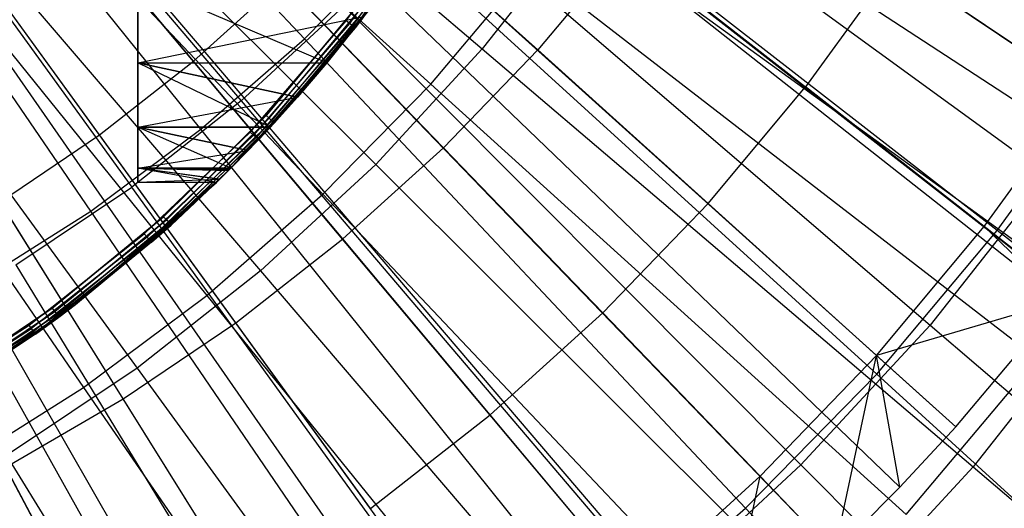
# Model space of a CAD drawing. Extents: x 0.05 to 6.09, y -3 to 3.03.
# Tile 58 of 124: x 3.42 to 3.77, y -0.61 to -0.44. Entities that reach past the tile are written whole.
import ezdxf

# ---------------------------------------------------------------- set-up
doc = ezdxf.new("R2010")
doc.units = 0
doc.header["$MEASUREMENT"] = 0
doc.layers.get('0').update_dxf_attribs({"color": 13, "linetype": 'CONTINUOUS'})

# ---------------------------------------------------------------- blocks, each defined once
blk = doc.blocks.new('PROFILE_SNOW_BALL_PLAFON_P')
at = {"color": 0}
for p, q in [((3.24503, -0.0876, 6.41733), (3.82996, -0.48179, 6.19645)), ((3.24503, -0.0876, 6.41733), (3.82996, -0.48179, 6.19645)), ((3.23722, -0.09834, 6.41739), (3.79132, -0.53491, 6.19673)), ((3.23722, -0.09834, 6.41739), (3.79132, -0.53491, 6.19673)), ((3.23722, -0.09834, 6.41739), (3.7937, -0.53187, 6.19672)), ((3.23722, -0.09834, 6.41739), (3.7937, -0.53187, 6.19672)), ((3.22968, -0.10732, 6.41744), (3.75404, -0.5793, 6.19701)), ((3.22968, -0.10732, 6.41744), (3.75404, -0.5793, 6.19701)), ((3.2257, -0.11162, 6.41747), (3.73433, -0.60056, 6.19716)), ((3.2257, -0.11162, 6.41747), (3.73433, -0.60056, 6.19716)), ((3.22101, -0.11633, 6.41751), (3.71116, -0.62385, 6.19733)), ((3.22101, -0.11633, 6.41751), (3.71116, -0.62385, 6.19733)), ((3.21173, -0.12471, 6.41757), (3.66529, -0.6653, 6.19767)), ((3.21173, -0.12471, 6.41757), (3.66529, -0.6653, 6.19767)), ((3.21293, -0.1237, 6.41756), (3.67118, -0.66029, 6.19763)), ((3.21293, -0.1237, 6.41756), (3.67118, -0.66029, 6.19763)), ((3.19903, -0.13447, 6.41767), (3.60248, -0.71356, 6.19813)), ((3.19903, -0.13447, 6.41767), (3.60248, -0.71356, 6.19813)), ((3.2019, -0.13243, 6.41765), (3.61663, -0.70345, 6.19803)), ((3.2019, -0.13243, 6.41765), (3.61663, -0.70345, 6.19803)), ((3.19154, -0.13944, 6.41772), (3.56543, -0.73811, 6.19841)), ((3.19154, -0.13944, 6.41772), (3.56543, -0.73811, 6.19841)), ((3.18072, -0.14571, 6.4178), (3.51194, -0.76912, 6.19881)), ((3.18072, -0.14571, 6.4178), (3.51194, -0.76912, 6.19881)), ((3.18415, -0.14383, 6.41778), (3.52888, -0.75983, 6.19868)), ((3.18415, -0.14383, 6.41778), (3.52888, -0.75983, 6.19868)), ((3.48509, -0.45029, 6.31212), (3.43183, -0.38679, 6.33879)), ((3.48509, -0.45029, 6.31212), (3.43183, -0.38679, 6.33879)), ((3.54568, -0.39158, 6.31168), (3.60651, -0.44636, 6.28216)), ((3.54568, -0.39158, 6.31168), (3.60651, -0.44636, 6.28216)), ((3.53895, -0.43612, 7.55126), (3.56894, -0.39384, 7.55126)), ((3.53895, -0.43612, 7.55126), (3.56894, -0.39384, 7.55126)), ((3.57021, -0.39465, 7.55096), (3.54014, -0.43705, 7.55096)), ((3.57021, -0.39465, 7.55096), (3.54014, -0.43705, 7.55096)), ((3.57128, -0.39534, 7.5501), (3.54114, -0.43784, 7.5501)), ((3.57128, -0.39534, 7.5501), (3.54114, -0.43784, 7.5501)), ((3.572, -0.3958, 7.54882), (3.54182, -0.43836, 7.54882)), ((3.572, -0.3958, 7.54882), (3.54182, -0.43836, 7.54882)), ((3.45187, -0.47633, 6.31237), (3.40317, -0.40926, 6.339)), ((3.45187, -0.47633, 6.31237), (3.40317, -0.40926, 6.339)), ((3.63726, -0.40958, 6.28193), (3.60651, -0.44636, 6.28216)), ((3.63726, -0.40958, 6.28193), (3.60651, -0.44636, 6.28216)), ((3.63726, -0.40958, 6.28193), (3.70101, -0.4594, 6.24958)), ((3.63726, -0.40958, 6.28193), (3.70101, -0.4594, 6.24958)), ((3.73244, -0.41599, 6.24934), (3.70101, -0.4594, 6.24958)), ((3.73244, -0.41599, 6.24934), (3.70101, -0.4594, 6.24958)), ((3.73244, -0.41599, 6.24934), (3.79876, -0.46073, 6.21414)), ((3.73244, -0.41599, 6.24934), (3.79876, -0.46073, 6.21414)), ((3.46539, -0.42239, 6.7354), (3.46539, -0.45092, 6.74994)), ((3.53207, -0.45092, 6.74994), (3.46539, -0.42239, 6.7354)), ((3.53207, -0.45092, 6.74994), (3.46539, -0.42239, 6.7354)), ((3.46539, -0.45092, 6.91556), (3.46539, -0.42239, 6.9301)), ((3.46539, -0.42239, 6.7354), (3.46539, -0.45092, 6.74994)), ((3.46539, -0.45092, 6.91556), (3.46539, -0.42239, 6.9301)), ((3.48509, -0.45029, 6.31212), (3.51641, -0.42199, 6.31189)), ((3.48509, -0.45029, 6.31212), (3.51641, -0.42199, 6.31189)), ((3.57327, -0.4809, 6.2824), (3.51641, -0.42199, 6.31189)), ((3.57327, -0.4809, 6.2824), (3.51641, -0.42199, 6.31189)), ((3.5433, -0.4305, 6.43905), (3.51064, -0.46944, 6.43905)), ((3.5433, -0.4305, 7.47534), (3.51064, -0.46944, 7.47534)), ((3.51064, -0.46944, 7.29535), (3.5433, -0.4305, 7.29535)), ((3.5433, -0.4305, 6.43905), (3.51064, -0.46944, 6.43905)), ((3.5433, -0.4305, 7.47534), (3.51064, -0.46944, 7.47534)), ((3.51064, -0.46944, 7.29535), (3.5433, -0.4305, 7.29535)), ((3.51175, -0.47046, 6.43935), (3.54449, -0.43141, 6.43935)), ((3.51175, -0.47046, 6.43935), (3.54449, -0.43141, 6.43935)), ((3.51175, -0.47046, 7.47564), (3.54449, -0.43141, 7.47564)), ((3.51175, -0.47046, 7.47564), (3.54449, -0.43141, 7.47564)), ((3.51175, -0.47046, 7.29505), (3.54449, -0.43141, 7.29505)), ((3.51175, -0.47046, 7.29505), (3.54449, -0.43141, 7.29505)), ((3.51269, -0.47132, 6.4402), (3.54551, -0.43218, 6.4402)), ((3.51269, -0.47132, 6.4402), (3.54551, -0.43218, 6.4402)), ((3.51269, -0.47133, 7.47649), (3.54551, -0.43219, 7.47649)), ((3.51269, -0.47133, 7.47649), (3.54551, -0.43219, 7.47649)), ((3.51269, -0.47133, 7.2942), (3.54551, -0.43219, 7.2942)), ((3.51269, -0.47133, 7.2942), (3.54551, -0.43219, 7.2942)), ((3.51331, -0.47191, 7.47777), (3.54619, -0.4327, 7.47777)), ((3.51331, -0.47191, 7.47777), (3.54619, -0.4327, 7.47777)), ((3.51331, -0.47191, 7.29292), (3.54619, -0.4327, 7.29292)), ((3.51331, -0.47191, 7.29292), (3.54619, -0.4327, 7.29292)), ((3.51332, -0.4719, 6.44148), (3.54619, -0.4327, 6.44148)), ((3.51332, -0.4719, 6.44148), (3.54619, -0.4327, 6.44148)), ((3.54643, -0.43289, 7.29141), (3.51353, -0.47211, 7.29141)), ((3.54643, -0.43289, 7.29141), (3.51353, -0.47211, 7.29141)), ((3.51354, -0.47211, 6.44299), (3.54643, -0.43288, 6.44299)), ((3.51354, -0.47211, 6.44299), (3.54643, -0.43288, 6.44299)), ((3.46539, -0.45092, 6.91556), (3.54515, -0.43455, 6.92527)), ((3.46539, -0.45092, 6.91556), (3.54515, -0.43455, 6.92527)), ((3.50509, -0.47537, 7.55126), (3.53895, -0.43612, 7.55126)), ((3.50509, -0.47537, 7.55126), (3.53895, -0.43612, 7.55126)), ((3.54014, -0.43705, 7.55096), (3.50619, -0.47641, 7.55096)), ((3.54014, -0.43705, 7.55096), (3.50619, -0.47641, 7.55096)), ((3.51331, -0.47191, 7.47777), (3.54515, -0.43455, 7.47927)), ((3.51331, -0.47191, 7.47777), (3.54515, -0.43455, 7.47927)), ((3.54515, -0.43455, 6.92527), (3.51353, -0.47211, 7.29141)), ((3.54515, -0.43455, 6.92527), (3.51353, -0.47211, 7.29141)), ((3.51353, -0.47211, 7.47927), (3.54515, -0.43455, 7.47927)), ((3.51353, -0.47211, 7.47927), (3.54515, -0.43455, 7.47927)), ((3.54515, -0.43455, 6.74023), (3.51354, -0.47211, 6.44299)), ((3.54515, -0.43455, 6.74023), (3.51354, -0.47211, 6.44299)), ((3.53207, -0.45092, 6.91556), (3.54515, -0.43455, 6.92527)), ((3.54515, -0.43455, 6.74023), (3.53207, -0.45092, 6.74994)), ((3.54515, -0.43455, 6.74023), (3.53207, -0.45092, 6.74994)), ((3.53207, -0.45092, 6.91556), (3.54515, -0.43455, 6.92527)), ((3.54014, -0.43705, 7.55096), (3.53895, -0.43612, 7.55126)), ((3.54014, -0.43705, 7.55096), (3.53895, -0.43612, 7.55126)), ((3.54114, -0.43784, 7.5501), (3.54014, -0.43705, 7.55096)), ((3.54114, -0.43784, 7.5501), (3.54014, -0.43705, 7.55096)), ((3.54515, -0.43455, 7.54732), (3.54182, -0.43836, 7.54882)), ((3.54515, -0.43455, 7.54732), (3.54205, -0.43855, 7.54732)), ((3.54205, -0.43855, 7.54732), (3.54515, -0.43455, 7.47927)), ((3.54205, -0.43855, 7.54732), (3.54515, -0.43455, 7.47927)), ((3.54114, -0.43784, 7.5501), (3.50711, -0.47729, 7.5501)), ((3.54114, -0.43784, 7.5501), (3.50711, -0.47729, 7.5501)), ((3.54182, -0.43836, 7.54882), (3.50773, -0.47787, 7.54882)), ((3.54182, -0.43836, 7.54882), (3.50773, -0.47787, 7.54882)), ((3.54205, -0.43855, 7.54732), (3.50795, -0.47808, 7.54732)), ((3.54205, -0.43855, 7.54732), (3.50795, -0.47808, 7.54732)), ((3.54205, -0.43855, 7.54732), (3.51353, -0.47211, 7.47927)), ((3.54205, -0.43855, 7.54732), (3.51353, -0.47211, 7.47927)), ((3.54182, -0.43836, 7.54882), (3.54114, -0.43784, 7.5501)), ((3.54182, -0.43836, 7.54882), (3.54114, -0.43784, 7.5501)), ((3.54205, -0.43855, 7.54732), (3.54182, -0.43836, 7.54882)), ((3.57327, -0.4809, 6.2824), (3.60651, -0.44636, 6.28216)), ((3.57327, -0.4809, 6.2824), (3.60651, -0.44636, 6.28216)), ((3.66663, -0.50052, 6.24983), (3.60651, -0.44636, 6.28216)), ((3.66663, -0.50052, 6.24983), (3.60651, -0.44636, 6.28216)), ((3.45187, -0.47633, 6.31237), (3.48509, -0.45029, 6.31212)), ((3.45187, -0.47633, 6.31237), (3.48509, -0.45029, 6.31212)), ((3.46539, -0.45092, 6.74994), (3.53207, -0.45092, 6.74994)), ((3.51218, -0.47357, 6.77258), (3.46539, -0.45092, 6.74994)), ((3.46539, -0.45092, 6.74994), (3.46539, -0.47357, 6.77258)), ((3.51218, -0.47357, 6.77258), (3.46539, -0.45092, 6.74994)), ((3.52174, -0.46299, 6.76023), (3.46539, -0.45092, 6.74994)), ((3.52174, -0.46299, 6.76023), (3.46539, -0.45092, 6.74994)), ((3.46539, -0.45092, 6.74994), (3.53207, -0.45092, 6.74994)), ((3.46539, -0.47357, 6.89292), (3.46539, -0.45092, 6.91556)), ((3.46539, -0.45092, 6.91556), (3.52175, -0.46299, 6.90528)), ((3.46539, -0.45092, 6.91556), (3.52175, -0.46299, 6.90528)), ((3.46539, -0.45092, 6.91556), (3.53207, -0.45092, 6.91556)), ((3.46539, -0.45092, 6.91556), (3.53207, -0.45092, 6.91556)), ((3.46539, -0.45092, 6.74994), (3.46539, -0.47357, 6.77258)), ((3.46539, -0.47357, 6.89292), (3.46539, -0.45092, 6.91556)), ((3.5377, -0.51303, 6.28267), (3.48509, -0.45029, 6.31212)), ((3.5377, -0.51303, 6.28267), (3.48509, -0.45029, 6.31212)), ((3.53207, -0.45092, 6.91556), (3.4976, -0.4887, 7.29141)), ((3.53207, -0.45092, 6.91556), (3.4976, -0.4887, 7.29141)), ((3.53207, -0.45092, 6.74994), (3.4976, -0.4887, 6.44299)), ((3.53207, -0.45092, 6.74994), (3.4976, -0.4887, 6.44299)), ((3.53207, -0.45092, 6.91556), (3.51353, -0.47211, 7.29141)), ((3.53207, -0.45092, 6.91556), (3.51353, -0.47211, 7.29141)), ((3.53207, -0.45092, 6.74994), (3.51354, -0.47211, 6.44299)), ((3.53207, -0.45092, 6.74994), (3.51354, -0.47211, 6.44299)), ((3.53207, -0.45092, 6.74994), (3.52174, -0.46299, 6.76023)), ((3.53207, -0.45092, 6.74994), (3.52174, -0.46299, 6.76023)), ((3.52175, -0.46299, 6.90528), (3.53207, -0.45092, 6.91556)), ((3.52175, -0.46299, 6.90528), (3.53207, -0.45092, 6.91556)), ((3.66663, -0.50052, 6.24983), (3.70101, -0.4594, 6.24958)), ((3.66663, -0.50052, 6.24983), (3.70101, -0.4594, 6.24958)), ((3.76405, -0.50868, 6.2144), (3.70101, -0.4594, 6.24958)), ((3.76405, -0.50868, 6.2144), (3.70101, -0.4594, 6.24958)), ((3.76405, -0.50868, 6.2144), (3.79876, -0.46073, 6.21414)), ((3.76405, -0.50868, 6.2144), (3.79876, -0.46073, 6.21414)), ((3.46539, -0.47357, 6.89292), (3.52175, -0.46299, 6.90528)), ((3.46539, -0.47357, 6.89292), (3.52175, -0.46299, 6.90528)), ((3.52175, -0.46299, 6.90528), (3.4976, -0.4887, 7.29141)), ((3.52175, -0.46299, 6.90528), (3.4976, -0.4887, 7.29141)), ((3.52174, -0.46299, 6.76023), (3.4976, -0.4887, 6.44299)), ((3.52174, -0.46299, 6.76023), (3.4976, -0.4887, 6.44299)), ((3.51218, -0.47357, 6.89292), (3.52175, -0.46299, 6.90528)), ((3.52174, -0.46299, 6.76023), (3.51218, -0.47357, 6.77258)), ((3.52174, -0.46299, 6.76023), (3.51218, -0.47357, 6.77258)), ((3.51218, -0.47357, 6.89292), (3.52175, -0.46299, 6.90528)), ((3.51064, -0.46944, 6.43905), (3.47451, -0.50518, 6.43905)), ((3.51064, -0.46944, 7.47534), (3.47451, -0.50518, 7.47534)), ((3.47451, -0.50518, 7.29535), (3.51064, -0.46944, 7.29535)), ((3.51064, -0.46944, 6.43905), (3.47451, -0.50518, 6.43905)), ((3.51064, -0.46944, 7.47534), (3.47451, -0.50518, 7.47534)), ((3.47451, -0.50518, 7.29535), (3.51064, -0.46944, 7.29535)), ((3.47551, -0.5063, 7.47564), (3.51175, -0.47046, 7.47564)), ((3.47551, -0.5063, 7.47564), (3.51175, -0.47046, 7.47564)), ((3.47551, -0.5063, 7.29505), (3.51175, -0.47046, 7.29505)), ((3.47551, -0.5063, 7.29505), (3.51175, -0.47046, 7.29505)), ((3.47552, -0.5063, 6.43935), (3.51175, -0.47046, 6.43935)), ((3.47552, -0.5063, 6.43935), (3.51175, -0.47046, 6.43935)), ((3.47637, -0.50725, 6.4402), (3.51269, -0.47132, 6.4402)), ((3.47637, -0.50725, 6.4402), (3.51269, -0.47132, 6.4402)), ((3.47637, -0.50725, 7.47649), (3.51269, -0.47133, 7.47649)), ((3.47637, -0.50725, 7.47649), (3.51269, -0.47133, 7.47649)), ((3.47637, -0.50725, 7.2942), (3.51269, -0.47133, 7.2942)), ((3.47637, -0.50725, 7.2942), (3.51269, -0.47133, 7.2942)), ((3.47694, -0.50788, 6.44148), (3.51332, -0.4719, 6.44148)), ((3.47694, -0.50788, 6.44148), (3.51332, -0.4719, 6.44148)), ((3.47694, -0.50788, 7.47777), (3.51331, -0.47191, 7.47777)), ((3.47694, -0.50788, 7.47777), (3.51331, -0.47191, 7.47777)), ((3.47694, -0.50788, 7.29292), (3.51331, -0.47191, 7.29292)), ((3.47694, -0.50788, 7.29292), (3.51331, -0.47191, 7.29292)), ((3.4976, -0.4887, 6.44299), (3.51332, -0.4719, 6.44148)), ((3.4976, -0.4887, 6.44299), (3.51332, -0.4719, 6.44148)), ((3.4976, -0.4887, 7.47927), (3.51331, -0.47191, 7.47777)), ((3.4976, -0.4887, 7.47927), (3.51331, -0.47191, 7.47777)), ((3.51331, -0.47191, 7.29292), (3.4976, -0.4887, 7.29141)), ((3.51331, -0.47191, 7.29292), (3.4976, -0.4887, 7.29141)), ((3.51353, -0.47211, 7.29141), (3.4976, -0.4887, 7.29141)), ((3.4976, -0.4887, 6.44299), (3.51354, -0.47211, 6.44299)), ((3.4976, -0.4887, 7.47927), (3.51353, -0.47211, 7.47927)), ((3.4976, -0.4887, 6.44299), (3.51354, -0.47211, 6.44299)), ((3.4976, -0.4887, 7.47927), (3.51353, -0.47211, 7.47927)), ((3.51353, -0.47211, 7.29141), (3.4976, -0.4887, 7.29141)), ((3.50795, -0.47808, 7.54732), (3.51353, -0.47211, 7.47927)), ((3.50795, -0.47808, 7.54732), (3.51353, -0.47211, 7.47927)), ((3.51064, -0.46944, 6.43905), (3.51175, -0.47046, 6.43935)), ((3.51064, -0.46944, 6.43905), (3.51175, -0.47046, 6.43935)), ((3.51064, -0.46944, 7.47534), (3.51175, -0.47046, 7.47564)), ((3.51064, -0.46944, 7.47534), (3.51175, -0.47046, 7.47564)), ((3.51064, -0.46944, 7.29535), (3.51175, -0.47046, 7.29505)), ((3.51064, -0.46944, 7.29535), (3.51175, -0.47046, 7.29505)), ((3.51175, -0.47046, 6.43935), (3.51269, -0.47132, 6.4402)), ((3.51175, -0.47046, 6.43935), (3.51269, -0.47132, 6.4402)), ((3.51175, -0.47046, 7.47564), (3.51269, -0.47133, 7.47649)), ((3.51175, -0.47046, 7.47564), (3.51269, -0.47133, 7.47649)), ((3.51175, -0.47046, 7.29505), (3.51269, -0.47133, 7.2942)), ((3.51175, -0.47046, 7.29505), (3.51269, -0.47133, 7.2942)), ((3.51269, -0.47132, 6.4402), (3.51332, -0.4719, 6.44148)), ((3.51269, -0.47132, 6.4402), (3.51332, -0.4719, 6.44148)), ((3.51269, -0.47133, 7.47649), (3.51331, -0.47191, 7.47777)), ((3.51269, -0.47133, 7.47649), (3.51331, -0.47191, 7.47777)), ((3.51269, -0.47133, 7.2942), (3.51331, -0.47191, 7.29292)), ((3.51269, -0.47133, 7.2942), (3.51331, -0.47191, 7.29292)), ((3.51353, -0.47211, 7.47927), (3.51331, -0.47191, 7.47777)), ((3.51353, -0.47211, 7.47927), (3.51331, -0.47191, 7.47777)), ((3.51353, -0.47211, 7.29141), (3.51331, -0.47191, 7.29292)), ((3.51353, -0.47211, 7.29141), (3.51331, -0.47191, 7.29292)), ((3.51354, -0.47211, 6.44299), (3.51332, -0.4719, 6.44148)), ((3.51354, -0.47211, 6.44299), (3.51332, -0.4719, 6.44148)), ((3.49819, -0.48811, 6.80112), (3.46539, -0.47357, 6.77258)), ((3.46539, -0.47357, 6.77258), (3.46539, -0.48811, 6.80112)), ((3.50437, -0.48182, 6.786), (3.46539, -0.47357, 6.77258)), ((3.49819, -0.48811, 6.80112), (3.46539, -0.47357, 6.77258)), ((3.50437, -0.48182, 6.786), (3.46539, -0.47357, 6.77258)), ((3.51218, -0.47357, 6.77258), (3.46539, -0.47357, 6.77258)), ((3.51218, -0.47357, 6.77258), (3.46539, -0.47357, 6.77258)), ((3.46539, -0.48811, 6.86438), (3.46539, -0.47357, 6.89292)), ((3.46539, -0.47357, 6.89292), (3.50438, -0.48181, 6.87953)), ((3.46539, -0.47357, 6.89292), (3.50438, -0.48181, 6.87953)), ((3.46539, -0.47357, 6.89292), (3.51218, -0.47357, 6.89292)), ((3.46539, -0.47357, 6.89292), (3.51218, -0.47357, 6.89292)), ((3.46539, -0.47357, 6.77258), (3.46539, -0.48811, 6.80112)), ((3.46539, -0.48811, 6.86438), (3.46539, -0.47357, 6.89292)), ((3.46767, -0.51124, 7.55126), (3.50509, -0.47537, 7.55126)), ((3.46767, -0.51124, 7.55126), (3.50509, -0.47537, 7.55126)), ((3.51218, -0.47357, 6.89292), (3.4976, -0.4887, 7.29141)), ((3.51218, -0.47357, 6.89292), (3.4976, -0.4887, 7.29141)), ((3.4976, -0.4887, 6.44299), (3.51218, -0.47357, 6.77258)), ((3.4976, -0.4887, 6.44299), (3.51218, -0.47357, 6.77258)), ((3.51218, -0.47357, 6.77258), (3.50437, -0.48182, 6.786)), ((3.51218, -0.47357, 6.77258), (3.50437, -0.48182, 6.786)), ((3.50438, -0.48181, 6.87953), (3.51218, -0.47357, 6.89292)), ((3.50438, -0.48181, 6.87953), (3.51218, -0.47357, 6.89292)), ((3.50619, -0.47641, 7.55096), (3.50509, -0.47537, 7.55126)), ((3.50619, -0.47641, 7.55096), (3.50509, -0.47537, 7.55126)), ((3.41692, -0.49999, 6.31263), (3.45187, -0.47633, 6.31237)), ((3.41692, -0.49999, 6.31263), (3.45187, -0.47633, 6.31237)), ((3.49998, -0.54261, 6.28295), (3.45187, -0.47633, 6.31237)), ((3.49998, -0.54261, 6.28295), (3.45187, -0.47633, 6.31237)), ((3.50619, -0.47641, 7.55096), (3.46866, -0.51237, 7.55096)), ((3.50619, -0.47641, 7.55096), (3.46866, -0.51237, 7.55096)), ((3.50711, -0.47729, 7.5501), (3.4695, -0.51334, 7.5501)), ((3.50711, -0.47729, 7.5501), (3.4695, -0.51334, 7.5501)), ((3.50773, -0.47787, 7.54882), (3.47006, -0.51398, 7.54882)), ((3.50773, -0.47787, 7.54882), (3.47006, -0.51398, 7.54882)), ((3.4976, -0.4887, 7.54732), (3.50773, -0.47787, 7.54882)), ((3.50795, -0.47808, 7.54732), (3.4976, -0.4887, 7.47927)), ((3.50795, -0.47808, 7.54732), (3.4976, -0.4887, 7.47927)), ((3.50795, -0.47808, 7.54732), (3.4976, -0.4887, 7.54732)), ((3.50711, -0.47729, 7.5501), (3.50619, -0.47641, 7.55096)), ((3.50711, -0.47729, 7.5501), (3.50619, -0.47641, 7.55096)), ((3.50773, -0.47787, 7.54882), (3.50711, -0.47729, 7.5501)), ((3.50773, -0.47787, 7.54882), (3.50711, -0.47729, 7.5501)), ((3.50795, -0.47808, 7.54732), (3.50773, -0.47787, 7.54882)), ((3.46539, -0.48811, 6.86438), (3.50438, -0.48181, 6.87953)), ((3.46539, -0.48811, 6.86438), (3.50438, -0.48181, 6.87953)), ((3.4976, -0.4887, 7.29141), (3.50438, -0.48181, 6.87953)), ((3.4976, -0.4887, 7.29141), (3.50438, -0.48181, 6.87953)), ((3.50437, -0.48182, 6.786), (3.4976, -0.4887, 6.44299)), ((3.50437, -0.48182, 6.786), (3.4976, -0.4887, 6.44299)), ((3.50437, -0.48182, 6.786), (3.49819, -0.48811, 6.80112)), ((3.50437, -0.48182, 6.786), (3.49819, -0.48811, 6.80112)), ((3.4982, -0.4881, 6.86443), (3.50438, -0.48181, 6.87953)), ((3.4982, -0.4881, 6.86443), (3.50438, -0.48181, 6.87953)), ((3.5377, -0.51303, 6.28267), (3.57327, -0.4809, 6.2824)), ((3.5377, -0.51303, 6.28267), (3.57327, -0.4809, 6.2824)), ((3.62947, -0.53914, 6.25011), (3.57327, -0.4809, 6.2824)), ((3.62947, -0.53914, 6.25011), (3.57327, -0.4809, 6.2824)), ((3.46539, -0.48811, 6.86438), (3.4982, -0.4881, 6.86443)), ((3.46539, -0.48811, 6.86438), (3.4982, -0.4881, 6.86443)), ((3.49819, -0.48811, 6.80112), (3.46539, -0.48811, 6.80112)), ((3.46539, -0.48811, 6.80112), (3.49744, -0.48886, 6.80353)), ((3.49819, -0.48811, 6.80112), (3.46539, -0.48811, 6.80112)), ((3.4976, -0.4887, 6.86251), (3.46539, -0.48811, 6.86438)), ((3.4976, -0.4887, 6.86251), (3.46539, -0.48811, 6.86438)), ((3.49427, -0.492, 6.84788), (3.46539, -0.48811, 6.86438)), ((3.49427, -0.492, 6.84788), (3.46539, -0.48811, 6.86438)), ((3.46539, -0.49312, 6.83275), (3.46539, -0.48811, 6.86438)), ((3.49312, -0.49312, 6.83275), (3.46539, -0.48811, 6.80112)), ((3.46539, -0.48811, 6.80112), (3.46539, -0.49312, 6.83275)), ((3.49312, -0.49312, 6.83275), (3.46539, -0.48811, 6.80112)), ((3.49428, -0.49198, 6.81753), (3.46539, -0.48811, 6.80112)), ((3.49428, -0.49198, 6.81753), (3.46539, -0.48811, 6.80112)), ((3.46539, -0.48811, 6.80112), (3.49744, -0.48886, 6.80353)), ((3.46539, -0.49312, 6.83275), (3.46539, -0.48811, 6.86438)), ((3.46539, -0.48811, 6.80112), (3.46539, -0.49312, 6.83275)), ((3.47006, -0.51398, 7.54882), (3.4976, -0.4887, 7.54732)), ((3.47006, -0.51398, 7.54882), (3.4976, -0.4887, 7.54732)), ((3.4976, -0.4887, 7.54732), (3.47026, -0.51421, 7.54732)), ((3.4976, -0.4887, 7.54732), (3.47026, -0.51421, 7.54732)), ((3.4976, -0.4887, 6.44299), (3.47694, -0.50788, 6.44148)), ((3.4976, -0.4887, 6.44299), (3.47694, -0.50788, 6.44148)), ((3.47694, -0.50788, 7.47777), (3.4976, -0.4887, 7.47927)), ((3.47694, -0.50788, 7.47777), (3.4976, -0.4887, 7.47927)), ((3.47694, -0.50788, 7.29292), (3.4976, -0.4887, 7.29141)), ((3.47694, -0.50788, 7.29292), (3.4976, -0.4887, 7.29141)), ((3.4976, -0.4887, 6.86251), (3.47714, -0.50811, 7.29141)), ((3.4976, -0.4887, 6.86251), (3.47714, -0.50811, 7.29141)), ((3.4976, -0.4887, 7.29141), (3.47714, -0.50811, 7.29141)), ((3.47714, -0.5081, 6.44299), (3.4976, -0.4887, 6.44299)), ((3.4976, -0.4887, 7.54732), (3.47714, -0.50811, 7.47927)), ((3.47714, -0.50811, 7.47927), (3.4976, -0.4887, 7.47927)), ((3.4976, -0.4887, 7.54732), (3.47714, -0.50811, 7.47927)), ((3.47714, -0.5081, 6.44299), (3.4976, -0.4887, 6.44299)), ((3.47714, -0.50811, 7.47927), (3.4976, -0.4887, 7.47927)), ((3.4976, -0.4887, 7.29141), (3.47714, -0.50811, 7.29141)), ((3.49744, -0.48886, 6.80353), (3.47714, -0.5081, 6.44299)), ((3.49744, -0.48886, 6.80353), (3.47714, -0.5081, 6.44299)), ((3.49427, -0.492, 6.84788), (3.4976, -0.4887, 6.86251)), ((3.49427, -0.492, 6.84788), (3.4976, -0.4887, 6.86251)), ((3.49744, -0.48886, 6.80353), (3.49428, -0.49198, 6.81753)), ((3.49744, -0.48886, 6.80353), (3.49428, -0.49198, 6.81753)), ((3.49819, -0.48811, 6.80112), (3.49744, -0.48886, 6.80353)), ((3.49819, -0.48811, 6.80112), (3.49744, -0.48886, 6.80353)), ((3.49744, -0.48886, 6.80353), (3.4976, -0.4887, 6.44299)), ((3.49744, -0.48886, 6.80353), (3.4976, -0.4887, 6.44299)), ((3.4976, -0.4887, 6.86251), (3.4982, -0.4881, 6.86443)), ((3.4982, -0.4881, 6.86443), (3.4976, -0.4887, 7.29141)), ((3.4982, -0.4881, 6.86443), (3.4976, -0.4887, 7.29141)), ((3.4976, -0.4887, 6.86251), (3.4982, -0.4881, 6.86443)), ((3.49819, -0.48811, 6.80112), (3.4976, -0.4887, 6.44299)), ((3.49819, -0.48811, 6.80112), (3.4976, -0.4887, 6.44299)), ((3.4976, -0.4887, 6.86251), (3.4976, -0.4887, 7.29141)), ((3.4976, -0.4887, 6.86251), (3.4976, -0.4887, 7.29141)), ((3.4976, -0.4887, 7.54732), (3.4976, -0.4887, 7.47927)), ((3.4976, -0.4887, 7.54732), (3.4976, -0.4887, 7.47927)), ((3.49428, -0.49198, 6.81753), (3.44339, -0.53617, 6.44299)), ((3.49428, -0.49198, 6.81753), (3.44339, -0.53617, 6.44299)), ((3.49427, -0.492, 6.84788), (3.44339, -0.53617, 7.29141)), ((3.49427, -0.492, 6.84788), (3.44339, -0.53617, 7.29141)), ((3.44339, -0.53617, 7.29141), (3.49312, -0.49312, 6.83275)), ((3.44339, -0.53617, 6.44299), (3.49312, -0.49312, 6.83275)), ((3.44339, -0.53617, 7.29141), (3.49312, -0.49312, 6.83275)), ((3.44339, -0.53617, 6.44299), (3.49312, -0.49312, 6.83275)), ((3.49427, -0.492, 6.84788), (3.46539, -0.49312, 6.83275)), ((3.49427, -0.492, 6.84788), (3.46539, -0.49312, 6.83275)), ((3.49312, -0.49312, 6.83275), (3.46539, -0.49312, 6.83275)), ((3.49312, -0.49312, 6.83275), (3.46539, -0.49312, 6.83275)), ((3.49428, -0.49198, 6.81753), (3.47714, -0.5081, 6.44299)), ((3.49428, -0.49198, 6.81753), (3.47714, -0.5081, 6.44299)), ((3.49427, -0.492, 6.84788), (3.47714, -0.50811, 7.29141)), ((3.49427, -0.492, 6.84788), (3.47714, -0.50811, 7.29141)), ((3.49428, -0.49198, 6.81753), (3.49312, -0.49312, 6.83275)), ((3.49428, -0.49198, 6.81753), (3.49312, -0.49312, 6.83275)), ((3.49312, -0.49312, 6.83275), (3.49427, -0.492, 6.84788)), ((3.49312, -0.49312, 6.83275), (3.49427, -0.492, 6.84788)), ((3.46029, -0.56948, 6.28324), (3.41692, -0.49999, 6.31263)), ((3.46029, -0.56948, 6.28324), (3.41692, -0.49999, 6.31263)), ((3.62947, -0.53914, 6.25011), (3.66663, -0.50052, 6.24983)), ((3.62947, -0.53914, 6.25011), (3.66663, -0.50052, 6.24983)), ((3.72607, -0.55409, 6.21468), (3.66663, -0.50052, 6.24983)), ((3.72607, -0.55409, 6.21468), (3.66663, -0.50052, 6.24983)), ((3.47451, -0.50518, 6.43905), (3.43521, -0.53741, 6.43905)), ((3.47451, -0.50518, 7.47534), (3.43521, -0.53741, 7.47534)), ((3.43521, -0.53741, 7.29535), (3.47451, -0.50518, 7.29535)), ((3.47451, -0.50518, 6.43905), (3.43521, -0.53741, 6.43905)), ((3.47451, -0.50518, 7.47534), (3.43521, -0.53741, 7.47534)), ((3.43521, -0.53741, 7.29535), (3.47451, -0.50518, 7.29535)), ((3.43611, -0.53862, 6.43935), (3.47552, -0.5063, 6.43935)), ((3.43611, -0.53862, 6.43935), (3.47552, -0.5063, 6.43935)), ((3.47551, -0.5063, 7.47564), (3.43611, -0.53862, 7.47564)), ((3.47551, -0.5063, 7.47564), (3.43611, -0.53862, 7.47564)), ((3.47551, -0.5063, 7.29505), (3.43611, -0.53862, 7.29505)), ((3.47551, -0.5063, 7.29505), (3.43611, -0.53862, 7.29505)), ((3.43687, -0.53964, 6.4402), (3.47637, -0.50725, 6.4402)), ((3.43687, -0.53964, 6.4402), (3.47637, -0.50725, 6.4402)), ((3.47637, -0.50725, 7.47649), (3.43687, -0.53964, 7.47649)), ((3.47637, -0.50725, 7.47649), (3.43687, -0.53964, 7.47649)), ((3.47637, -0.50725, 7.2942), (3.43687, -0.53964, 7.2942)), ((3.47637, -0.50725, 7.2942), (3.43687, -0.53964, 7.2942)), ((3.47451, -0.50518, 6.43905), (3.47552, -0.5063, 6.43935)), ((3.47451, -0.50518, 6.43905), (3.47552, -0.5063, 6.43935)), ((3.47451, -0.50518, 7.47534), (3.47551, -0.5063, 7.47564)), ((3.47451, -0.50518, 7.47534), (3.47551, -0.5063, 7.47564)), ((3.47451, -0.50518, 7.29535), (3.47551, -0.5063, 7.29505)), ((3.47451, -0.50518, 7.29535), (3.47551, -0.5063, 7.29505)), ((3.47551, -0.5063, 7.47564), (3.47637, -0.50725, 7.47649)), ((3.47551, -0.5063, 7.47564), (3.47637, -0.50725, 7.47649)), ((3.47551, -0.5063, 7.29505), (3.47637, -0.50725, 7.2942)), ((3.47551, -0.5063, 7.29505), (3.47637, -0.50725, 7.2942)), ((3.47552, -0.5063, 6.43935), (3.47637, -0.50725, 6.4402)), ((3.47552, -0.5063, 6.43935), (3.47637, -0.50725, 6.4402)), ((3.47637, -0.50725, 6.4402), (3.47694, -0.50788, 6.44148)), ((3.47637, -0.50725, 6.4402), (3.47694, -0.50788, 6.44148)), ((3.47637, -0.50725, 7.47649), (3.47694, -0.50788, 7.47777)), ((3.47637, -0.50725, 7.47649), (3.47694, -0.50788, 7.47777)), ((3.47637, -0.50725, 7.2942), (3.47694, -0.50788, 7.29292)), ((3.47637, -0.50725, 7.2942), (3.47694, -0.50788, 7.29292)), ((3.43738, -0.54032, 6.44148), (3.47694, -0.50788, 6.44148)), ((3.43738, -0.54032, 6.44148), (3.47694, -0.50788, 6.44148)), ((3.47694, -0.50788, 7.47777), (3.43738, -0.54033, 7.47777)), ((3.47694, -0.50788, 7.47777), (3.43738, -0.54033, 7.47777)), ((3.47694, -0.50788, 7.29292), (3.43738, -0.54033, 7.29292)), ((3.47694, -0.50788, 7.29292), (3.43738, -0.54033, 7.29292)), ((3.47694, -0.50788, 6.44148), (3.44339, -0.53617, 6.44299)), ((3.47694, -0.50788, 6.44148), (3.44339, -0.53617, 6.44299)), ((3.47694, -0.50788, 7.47777), (3.44339, -0.53617, 7.47927)), ((3.47694, -0.50788, 7.47777), (3.44339, -0.53617, 7.47927)), ((3.47694, -0.50788, 7.29292), (3.44339, -0.53617, 7.29141)), ((3.47694, -0.50788, 7.29292), (3.44339, -0.53617, 7.29141)), ((3.44339, -0.53617, 6.44299), (3.47714, -0.5081, 6.44299)), ((3.44339, -0.53617, 6.44299), (3.47714, -0.5081, 6.44299)), ((3.47714, -0.50811, 7.29141), (3.44339, -0.53617, 7.29141)), ((3.44339, -0.53617, 7.47927), (3.47714, -0.50811, 7.47927)), ((3.44339, -0.53617, 7.47927), (3.47714, -0.50811, 7.47927)), ((3.47714, -0.50811, 7.29141), (3.44339, -0.53617, 7.29141)), ((3.47026, -0.51421, 7.54732), (3.47714, -0.50811, 7.47927)), ((3.47026, -0.51421, 7.54732), (3.47714, -0.50811, 7.47927)), ((3.47714, -0.5081, 6.44299), (3.47694, -0.50788, 6.44148)), ((3.47714, -0.5081, 6.44299), (3.47694, -0.50788, 6.44148)), ((3.47714, -0.50811, 7.47927), (3.47694, -0.50788, 7.47777)), ((3.47714, -0.50811, 7.47927), (3.47694, -0.50788, 7.47777)), ((3.47714, -0.50811, 7.29141), (3.47694, -0.50788, 7.29292)), ((3.47714, -0.50811, 7.29141), (3.47694, -0.50788, 7.29292)), ((3.72607, -0.55409, 6.21468), (3.76405, -0.50868, 6.2144)), ((3.72607, -0.55409, 6.21468), (3.76405, -0.50868, 6.2144)), ((3.79132, -0.53491, 6.19673), (3.76405, -0.50868, 6.2144)), ((3.79132, -0.53491, 6.19673), (3.76405, -0.50868, 6.2144)), ((3.7937, -0.53187, 6.19672), (3.76405, -0.50868, 6.2144)), ((3.7937, -0.53187, 6.19672), (3.76405, -0.50868, 6.2144)), ((3.42702, -0.5434, 7.55126), (3.46767, -0.51124, 7.55126)), ((3.42702, -0.5434, 7.55126), (3.46767, -0.51124, 7.55126)), ((3.46866, -0.51237, 7.55096), (3.42789, -0.54462, 7.55096)), ((3.46866, -0.51237, 7.55096), (3.42789, -0.54462, 7.55096)), ((3.4695, -0.51334, 7.5501), (3.42864, -0.54566, 7.5501)), ((3.4695, -0.51334, 7.5501), (3.42864, -0.54566, 7.5501)), ((3.47006, -0.51398, 7.54882), (3.42913, -0.54635, 7.54882)), ((3.47006, -0.51398, 7.54882), (3.42913, -0.54635, 7.54882)), ((3.44339, -0.53617, 7.54732), (3.47006, -0.51398, 7.54882)), ((3.44339, -0.53617, 7.54732), (3.47006, -0.51398, 7.54882)), ((3.47026, -0.51421, 7.54732), (3.44339, -0.53617, 7.47927)), ((3.47026, -0.51421, 7.54732), (3.44339, -0.53617, 7.47927)), ((3.47026, -0.51421, 7.54732), (3.44339, -0.53617, 7.54732)), ((3.47026, -0.51421, 7.54732), (3.44339, -0.53617, 7.54732)), ((3.46866, -0.51237, 7.55096), (3.46767, -0.51124, 7.55126)), ((3.46866, -0.51237, 7.55096), (3.46767, -0.51124, 7.55126)), ((3.4695, -0.51334, 7.5501), (3.46866, -0.51237, 7.55096)), ((3.4695, -0.51334, 7.5501), (3.46866, -0.51237, 7.55096)), ((3.47006, -0.51398, 7.54882), (3.4695, -0.51334, 7.5501)), ((3.47006, -0.51398, 7.54882), (3.4695, -0.51334, 7.5501)), ((3.47026, -0.51421, 7.54732), (3.47006, -0.51398, 7.54882)), ((3.47026, -0.51421, 7.54732), (3.47006, -0.51398, 7.54882)), ((3.49998, -0.54261, 6.28295), (3.5377, -0.51303, 6.28267)), ((3.49998, -0.54261, 6.28295), (3.5377, -0.51303, 6.28267)), ((3.5897, -0.57507, 6.2504), (3.5377, -0.51303, 6.28267)), ((3.5897, -0.57507, 6.2504), (3.5377, -0.51303, 6.28267)), ((3.79132, -0.53491, 6.19673), (3.72607, -0.55409, 6.21468)), ((3.79132, -0.53491, 6.19673), (3.72607, -0.55409, 6.21468)), ((3.75404, -0.5793, 6.19701), (3.79132, -0.53491, 6.19673)), ((3.75404, -0.5793, 6.19701), (3.79132, -0.53491, 6.19673)), ((3.43521, -0.53741, 6.43905), (3.39309, -0.56585, 6.43905)), ((3.43521, -0.53741, 7.47534), (3.39309, -0.56585, 7.47534)), ((3.39309, -0.56585, 7.29535), (3.43521, -0.53741, 7.29535)), ((3.43521, -0.53741, 6.43905), (3.39309, -0.56585, 6.43905)), ((3.43521, -0.53741, 7.47534), (3.39309, -0.56585, 7.47534)), ((3.39309, -0.56585, 7.29535), (3.43521, -0.53741, 7.29535)), ((3.44339, -0.53617, 7.54732), (3.42913, -0.54635, 7.54882)), ((3.44339, -0.53617, 7.54732), (3.42913, -0.54635, 7.54882)), ((3.44339, -0.53617, 7.54732), (3.42931, -0.5466, 7.54732)), ((3.44339, -0.53617, 7.54732), (3.42931, -0.5466, 7.54732)), ((3.43521, -0.53741, 6.43905), (3.43611, -0.53862, 6.43935)), ((3.43521, -0.53741, 6.43905), (3.43611, -0.53862, 6.43935)), ((3.43521, -0.53741, 7.47534), (3.43611, -0.53862, 7.47564)), ((3.43521, -0.53741, 7.47534), (3.43611, -0.53862, 7.47564)), ((3.43521, -0.53741, 7.29535), (3.43611, -0.53862, 7.29505)), ((3.43521, -0.53741, 7.29535), (3.43611, -0.53862, 7.29505)), ((3.44339, -0.53617, 6.44299), (3.43738, -0.54032, 6.44148)), ((3.43738, -0.54033, 7.47777), (3.44339, -0.53617, 7.47927)), ((3.44339, -0.53617, 7.29141), (3.43738, -0.54033, 7.29292)), ((3.43756, -0.54056, 6.44299), (3.44339, -0.53617, 6.44299)), ((3.44339, -0.53617, 7.29141), (3.43756, -0.54057, 7.29141)), ((3.44339, -0.53617, 7.54732), (3.43756, -0.54057, 7.47927)), ((3.43756, -0.54057, 7.47927), (3.44339, -0.53617, 7.47927)), ((3.44339, -0.53617, 7.54732), (3.43756, -0.54057, 7.47927)), ((3.44339, -0.53617, 6.44299), (3.44339, -0.53617, 7.29141)), ((3.44339, -0.53617, 6.44299), (3.44339, -0.53617, 7.29141)), ((3.44339, -0.53617, 7.54732), (3.44339, -0.53617, 7.47927)), ((3.44339, -0.53617, 7.54732), (3.44339, -0.53617, 7.47927)), ((3.39387, -0.56713, 6.43935), (3.43611, -0.53862, 6.43935)), ((3.39387, -0.56713, 6.43935), (3.43611, -0.53862, 6.43935)), ((3.43611, -0.53862, 7.47564), (3.39387, -0.56713, 7.47564)), ((3.43611, -0.53862, 7.47564), (3.39387, -0.56713, 7.47564)), ((3.39387, -0.56713, 7.29505), (3.43611, -0.53862, 7.29505)), ((3.39387, -0.56713, 7.29505), (3.43611, -0.53862, 7.29505)), ((3.39454, -0.56822, 6.4402), (3.43687, -0.53964, 6.4402)), ((3.39454, -0.56822, 6.4402), (3.43687, -0.53964, 6.4402)), ((3.43687, -0.53964, 7.47649), (3.39454, -0.56822, 7.47649)), ((3.43687, -0.53964, 7.47649), (3.39454, -0.56822, 7.47649)), ((3.39454, -0.56822, 7.2942), (3.43687, -0.53964, 7.2942)), ((3.39454, -0.56822, 7.2942), (3.43687, -0.53964, 7.2942)), ((3.39498, -0.56895, 6.44148), (3.43738, -0.54032, 6.44148)), ((3.39498, -0.56895, 6.44148), (3.43738, -0.54032, 6.44148)), ((3.43738, -0.54033, 7.47777), (3.39498, -0.56895, 7.47777)), ((3.43738, -0.54033, 7.47777), (3.39498, -0.56895, 7.47777)), ((3.39498, -0.56895, 7.29292), (3.43738, -0.54033, 7.29292)), ((3.39498, -0.56895, 7.29292), (3.43738, -0.54033, 7.29292)), ((3.39514, -0.56921, 6.44299), (3.43756, -0.54056, 6.44299)), ((3.39514, -0.56921, 6.44299), (3.43756, -0.54056, 6.44299)), ((3.43756, -0.54057, 7.29141), (3.39514, -0.56921, 7.29141)), ((3.39514, -0.56921, 7.47927), (3.43756, -0.54057, 7.47927)), ((3.39514, -0.56921, 7.47927), (3.43756, -0.54057, 7.47927)), ((3.43756, -0.54057, 7.29141), (3.39514, -0.56921, 7.29141)), ((3.42931, -0.5466, 7.54732), (3.43756, -0.54057, 7.47927)), ((3.42931, -0.5466, 7.54732), (3.43756, -0.54057, 7.47927)), ((3.43611, -0.53862, 6.43935), (3.43687, -0.53964, 6.4402)), ((3.43611, -0.53862, 6.43935), (3.43687, -0.53964, 6.4402)), ((3.43611, -0.53862, 7.47564), (3.43687, -0.53964, 7.47649)), ((3.43611, -0.53862, 7.47564), (3.43687, -0.53964, 7.47649)), ((3.43611, -0.53862, 7.29505), (3.43687, -0.53964, 7.2942)), ((3.43611, -0.53862, 7.29505), (3.43687, -0.53964, 7.2942)), ((3.43687, -0.53964, 6.4402), (3.43738, -0.54032, 6.44148)), ((3.43687, -0.53964, 6.4402), (3.43738, -0.54032, 6.44148)), ((3.43687, -0.53964, 7.47649), (3.43738, -0.54033, 7.47777)), ((3.43687, -0.53964, 7.47649), (3.43738, -0.54033, 7.47777)), ((3.43687, -0.53964, 7.2942), (3.43738, -0.54033, 7.29292)), ((3.43687, -0.53964, 7.2942), (3.43738, -0.54033, 7.29292)), ((3.43756, -0.54056, 6.44299), (3.43738, -0.54032, 6.44148)), ((3.43756, -0.54057, 7.47927), (3.43738, -0.54033, 7.47777)), ((3.43738, -0.54033, 7.29292), (3.43756, -0.54057, 7.29141)), ((3.43756, -0.54056, 6.44299), (3.43756, -0.54057, 7.29141)), ((3.43756, -0.54056, 6.44299), (3.43756, -0.54057, 7.29141)), ((3.5897, -0.57507, 6.2504), (3.62947, -0.53914, 6.25011)), ((3.5897, -0.57507, 6.2504), (3.62947, -0.53914, 6.25011)), ((3.68503, -0.59674, 6.21498), (3.62947, -0.53914, 6.25011)), ((3.68503, -0.59674, 6.21498), (3.62947, -0.53914, 6.25011)), ((3.3835, -0.57156, 7.55126), (3.42702, -0.5434, 7.55126)), ((3.3835, -0.57156, 7.55126), (3.42702, -0.5434, 7.55126)), ((3.38425, -0.57286, 7.55096), (3.42789, -0.54462, 7.55096)), ((3.38425, -0.57286, 7.55096), (3.42789, -0.54462, 7.55096)), ((3.42789, -0.54462, 7.55096), (3.42702, -0.5434, 7.55126)), ((3.42789, -0.54462, 7.55096), (3.42702, -0.5434, 7.55126)), ((3.42864, -0.54566, 7.5501), (3.42789, -0.54462, 7.55096)), ((3.42864, -0.54566, 7.5501), (3.42789, -0.54462, 7.55096)), ((3.46029, -0.56948, 6.28324), (3.49998, -0.54261, 6.28295)), ((3.46029, -0.56948, 6.28324), (3.49998, -0.54261, 6.28295)), ((3.54752, -0.60814, 6.25071), (3.49998, -0.54261, 6.28295)), ((3.54752, -0.60814, 6.25071), (3.49998, -0.54261, 6.28295)), ((3.3849, -0.57397, 7.5501), (3.42864, -0.54566, 7.5501)), ((3.3849, -0.57397, 7.5501), (3.42864, -0.54566, 7.5501)), ((3.38533, -0.5747, 7.54882), (3.42913, -0.54635, 7.54882)), ((3.38533, -0.5747, 7.54882), (3.42913, -0.54635, 7.54882)), ((3.42931, -0.5466, 7.54732), (3.38548, -0.57496, 7.54732)), ((3.42931, -0.5466, 7.54732), (3.38548, -0.57496, 7.54732)), ((3.42931, -0.5466, 7.54732), (3.39514, -0.56921, 7.47927)), ((3.42931, -0.5466, 7.54732), (3.39514, -0.56921, 7.47927)), ((3.42913, -0.54635, 7.54882), (3.42864, -0.54566, 7.5501)), ((3.42913, -0.54635, 7.54882), (3.42864, -0.54566, 7.5501)), ((3.42931, -0.5466, 7.54732), (3.42913, -0.54635, 7.54882)), ((3.42931, -0.5466, 7.54732), (3.42913, -0.54635, 7.54882)), ((3.68503, -0.59674, 6.21498), (3.72607, -0.55409, 6.21468)), ((3.68503, -0.59674, 6.21498), (3.72607, -0.55409, 6.21468)), ((3.71116, -0.62385, 6.19733), (3.72607, -0.55409, 6.21468)), ((3.71116, -0.62385, 6.19733), (3.72607, -0.55409, 6.21468)), ((3.73433, -0.60056, 6.19716), (3.72607, -0.55409, 6.21468)), ((3.75404, -0.5793, 6.19701), (3.72607, -0.55409, 6.21468)), ((3.73433, -0.60056, 6.19716), (3.72607, -0.55409, 6.21468)), ((3.75404, -0.5793, 6.19701), (3.72607, -0.55409, 6.21468)), ((3.41882, -0.59352, 6.28355), (3.46029, -0.56948, 6.28324)), ((3.41882, -0.59352, 6.28355), (3.46029, -0.56948, 6.28324)), ((3.50314, -0.63818, 6.25104), (3.46029, -0.56948, 6.28324)), ((3.50314, -0.63818, 6.25104), (3.46029, -0.56948, 6.28324)), ((3.54752, -0.60814, 6.25071), (3.5897, -0.57507, 6.2504)), ((3.54752, -0.60814, 6.25071), (3.5897, -0.57507, 6.2504)), ((3.64111, -0.63643, 6.21531), (3.5897, -0.57507, 6.2504)), ((3.64111, -0.63643, 6.21531), (3.5897, -0.57507, 6.2504)), ((3.73433, -0.60056, 6.19716), (3.75404, -0.5793, 6.19701)), ((3.73433, -0.60056, 6.19716), (3.75404, -0.5793, 6.19701)), ((3.45677, -0.66506, 6.25139), (3.41882, -0.59352, 6.28355)), ((3.45677, -0.66506, 6.25139), (3.41882, -0.59352, 6.28355)), ((3.64111, -0.63643, 6.21531), (3.68503, -0.59674, 6.21498)), ((3.64111, -0.63643, 6.21531), (3.68503, -0.59674, 6.21498)), ((3.67118, -0.66029, 6.19763), (3.68503, -0.59674, 6.21498)), ((3.67118, -0.66029, 6.19763), (3.68503, -0.59674, 6.21498)), ((3.71116, -0.62385, 6.19733), (3.68503, -0.59674, 6.21498)), ((3.71116, -0.62385, 6.19733), (3.68503, -0.59674, 6.21498)), ((3.71116, -0.62385, 6.19733), (3.73433, -0.60056, 6.19716)), ((3.71116, -0.62385, 6.19733), (3.73433, -0.60056, 6.19716))]:
    blk.add_line(p, q, dxfattribs=at)
blk = doc.blocks.new('GRUPUJ_1')
at = {"color": 0}
for p, q in [((3.46968, 2.56218, 6.20098), (3.31095, 2.7308, 6.25033)), ((3.46968, 2.56218, 6.20098), (3.31095, 2.7308, 6.25033)), ((3.29616, 2.71781, 6.2068), (3.44739, 2.54029, 6.15511)), ((3.29616, 2.71781, 6.2068), (3.44739, 2.54029, 6.15511)), ((3.43315, 2.5303, 6.20125), (3.28797, 2.71075, 6.2505)), ((3.43315, 2.5303, 6.20125), (3.28797, 2.71075, 6.2505)), ((3.35557, 2.70928, 0.09592), (3.53243, 2.55858, 0.1513)), ((3.35557, 2.70928, 0.09592), (3.53243, 2.55858, 0.1513)), ((3.34311, 2.70107, 0.05258), (3.51425, 2.54613, 0.10521)), ((3.34311, 2.70107, 0.05258), (3.51425, 2.54613, 0.10521)), ((3.2719, 2.69869, 6.20698), (3.40874, 2.50982, 6.1554)), ((3.2719, 2.69869, 6.20698), (3.40874, 2.50982, 6.1554)), ((3.39427, 2.50135, 6.20154), (3.2635, 2.69253, 6.25069)), ((3.39427, 2.50135, 6.20154), (3.2635, 2.69253, 6.25069)), ((3.33033, 2.68197, 0.09611), (3.49482, 2.51789, 0.15158)), ((3.33033, 2.68197, 0.09611), (3.49482, 2.51789, 0.15158)), ((3.31759, 2.67505, 0.05277), (3.47621, 2.50734, 0.10549)), ((3.31759, 2.67505, 0.05277), (3.47621, 2.50734, 0.10549)), ((3.30301, 2.65672, 0.09631), (3.45413, 2.48028, 0.15188)), ((3.30301, 2.65672, 0.09631), (3.45413, 2.48028, 0.15188)), ((3.29013, 2.65108, 0.05298), (3.43528, 2.47162, 0.1058)), ((3.29013, 2.65108, 0.05298), (3.43528, 2.47162, 0.1058)), ((3.54741, 2.64849, 6.15437), (3.73207, 2.51396, 6.08466)), ((3.54741, 2.64849, 6.15437), (3.73207, 2.51396, 6.08466)), ((3.27381, 2.63369, 0.09653), (3.41061, 2.44597, 0.15221)), ((3.27381, 2.63369, 0.09653), (3.41061, 2.44597, 0.15221)), ((3.71416, 2.49453, 6.13371), (3.53479, 2.63393, 6.2005)), ((3.71416, 2.49453, 6.13371), (3.53479, 2.63393, 6.2005)), ((3.58077, 2.63195, 0.10472), (3.77, 2.50783, 0.17438)), ((3.58077, 2.63195, 0.10472), (3.77, 2.50783, 0.17438)), ((3.26089, 2.62932, 0.05319), (3.3917, 2.43918, 0.10612)), ((3.26089, 2.62932, 0.05319), (3.3917, 2.43918, 0.10612)), ((3.51694, 2.60984, 6.1546), (3.69047, 2.46119, 6.08497)), ((3.51694, 2.60984, 6.1546), (3.69047, 2.46119, 6.08497)), ((3.56674, 2.6021, 0.15105), (3.53243, 2.55858, 0.1513)), ((3.56674, 2.6021, 0.15105), (3.53243, 2.55858, 0.1513)), ((3.56674, 2.6021, 0.15105), (3.75094, 2.46867, 0.22401)), ((3.56674, 2.6021, 0.15105), (3.75094, 2.46867, 0.22401)), ((3.46968, 2.56218, 6.20098), (3.50363, 2.59679, 6.20073)), ((3.46968, 2.56218, 6.20098), (3.50363, 2.59679, 6.20073)), ((3.67166, 2.44387, 6.13402), (3.50363, 2.59679, 6.20073)), ((3.67166, 2.44387, 6.13402), (3.50363, 2.59679, 6.20073)), ((3.51425, 2.54613, 0.10521), (3.54917, 2.58775, 0.10495)), ((3.51425, 2.54613, 0.10521), (3.54917, 2.58775, 0.10495)), ((3.54917, 2.58775, 0.10495), (3.72822, 2.44938, 0.17469)), ((3.54917, 2.58775, 0.10495), (3.72822, 2.44938, 0.17469)), ((3.48353, 2.5737, 6.15484), (3.44739, 2.54029, 6.15511)), ((3.48353, 2.5737, 6.15484), (3.44739, 2.54029, 6.15511)), ((3.48353, 2.5737, 6.15484), (3.64487, 2.41186, 6.08531)), ((3.48353, 2.5737, 6.15484), (3.64487, 2.41186, 6.08531)), ((3.43315, 2.5303, 6.20125), (3.46968, 2.56218, 6.20098)), ((3.43315, 2.5303, 6.20125), (3.46968, 2.56218, 6.20098)), ((3.62535, 2.39666, 6.13436), (3.46968, 2.56218, 6.20098)), ((3.62535, 2.39666, 6.13436), (3.46968, 2.56218, 6.20098)), ((3.53243, 2.55858, 0.1513), (3.49482, 2.51789, 0.15158)), ((3.53243, 2.55858, 0.1513), (3.49482, 2.51789, 0.15158)), ((3.53243, 2.55858, 0.1513), (3.7056, 2.41115, 0.22435)), ((3.53243, 2.55858, 0.1513), (3.7056, 2.41115, 0.22435)), ((3.71416, 2.49453, 6.13371), (3.75261, 2.54833, 6.13342)), ((3.71416, 2.49453, 6.13371), (3.75261, 2.54833, 6.13342)), ((3.47621, 2.50734, 0.10549), (3.51425, 2.54613, 0.10521)), ((3.47621, 2.50734, 0.10549), (3.51425, 2.54613, 0.10521)), ((3.51425, 2.54613, 0.10521), (3.68204, 2.39435, 0.17503)), ((3.51425, 2.54613, 0.10521), (3.68204, 2.39435, 0.17503)), ((3.44739, 2.54029, 6.15511), (3.40874, 2.50982, 6.1554)), ((3.44739, 2.54029, 6.15511), (3.40874, 2.50982, 6.1554)), ((3.44739, 2.54029, 6.15511), (3.59553, 2.36625, 6.08567)), ((3.44739, 2.54029, 6.15511), (3.59553, 2.36625, 6.08567)), ((3.39427, 2.50135, 6.20154), (3.43315, 2.5303, 6.20125)), ((3.39427, 2.50135, 6.20154), (3.43315, 2.5303, 6.20125)), ((3.57553, 2.35318, 6.13473), (3.43315, 2.5303, 6.20125)), ((3.57553, 2.35318, 6.13473), (3.43315, 2.5303, 6.20125)), ((3.49482, 2.51789, 0.15158), (3.45413, 2.48028, 0.15188)), ((3.49482, 2.51789, 0.15158), (3.45413, 2.48028, 0.15188)), ((3.49482, 2.51789, 0.15158), (3.65588, 2.35737, 0.22472)), ((3.49482, 2.51789, 0.15158), (3.65588, 2.35737, 0.22472)), ((3.73207, 2.51396, 6.08466), (3.69047, 2.46119, 6.08497)), ((3.73207, 2.51396, 6.08466), (3.69047, 2.46119, 6.08497)), ((3.36782, 2.48248, 6.1557), (3.40874, 2.50982, 6.1554)), ((3.36782, 2.48248, 6.1557), (3.40874, 2.50982, 6.1554)), ((3.54277, 2.32465, 6.08607), (3.40874, 2.50982, 6.1554)), ((3.54277, 2.32465, 6.08607), (3.40874, 2.50982, 6.1554)), ((3.43528, 2.47162, 0.1058), (3.47621, 2.50734, 0.10549)), ((3.43528, 2.47162, 0.1058), (3.47621, 2.50734, 0.10549)), ((3.47621, 2.50734, 0.10549), (3.63173, 2.34305, 0.17541)), ((3.47621, 2.50734, 0.10549), (3.63173, 2.34305, 0.17541)), ((3.35325, 2.47549, 6.20184), (3.39427, 2.50135, 6.20154)), ((3.35325, 2.47549, 6.20184), (3.39427, 2.50135, 6.20154)), ((3.52248, 2.31369, 6.13513), (3.39427, 2.50135, 6.20154)), ((3.52248, 2.31369, 6.13513), (3.39427, 2.50135, 6.20154)), ((3.67166, 2.44387, 6.13402), (3.71416, 2.49453, 6.13371)), ((3.67166, 2.44387, 6.13402), (3.71416, 2.49453, 6.13371)), ((3.88901, 2.35854, 6.05004), (3.71416, 2.49453, 6.13371)), ((3.88901, 2.35854, 6.05004), (3.71416, 2.49453, 6.13371)), ((3.36782, 2.48248, 6.1557), (3.4869, 2.28732, 6.08648)), ((3.36782, 2.48248, 6.1557), (3.4869, 2.28732, 6.08648)), ((3.45413, 2.48028, 0.15188), (3.41061, 2.44597, 0.15221)), ((3.45413, 2.48028, 0.15188), (3.41061, 2.44597, 0.15221)), ((3.45413, 2.48028, 0.15188), (3.60211, 2.30766, 0.22512)), ((3.45413, 2.48028, 0.15188), (3.60211, 2.30766, 0.22512)), ((3.46654, 2.27843, 6.13554), (3.35325, 2.47549, 6.20184)), ((3.46654, 2.27843, 6.13554), (3.35325, 2.47549, 6.20184)), ((3.3917, 2.43918, 0.10612), (3.43528, 2.47162, 0.1058)), ((3.3917, 2.43918, 0.10612), (3.43528, 2.47162, 0.1058)), ((3.43528, 2.47162, 0.1058), (3.5776, 2.29581, 0.17581)), ((3.43528, 2.47162, 0.1058), (3.5776, 2.29581, 0.17581)), ((3.75094, 2.46867, 0.22401), (3.7056, 2.41115, 0.22435)), ((3.75094, 2.46867, 0.22401), (3.7056, 2.41115, 0.22435)), ((3.69047, 2.46119, 6.08497), (3.64487, 2.41186, 6.08531)), ((3.69047, 2.46119, 6.08497), (3.64487, 2.41186, 6.08531)), ((3.69047, 2.46119, 6.08497), (3.85937, 2.31639, 5.99802)), ((3.69047, 2.46119, 6.08497), (3.85937, 2.31639, 5.99802)), ((3.41061, 2.44597, 0.15221), (3.36454, 2.41518, 0.15255)), ((3.41061, 2.44597, 0.15221), (3.36454, 2.41518, 0.15255)), ((3.41061, 2.44597, 0.15221), (3.54459, 2.26232, 0.22554)), ((3.41061, 2.44597, 0.15221), (3.54459, 2.26232, 0.22554)), ((3.68204, 2.39435, 0.17503), (3.72822, 2.44938, 0.17469)), ((3.68204, 2.39435, 0.17503), (3.72822, 2.44938, 0.17469)), ((3.62535, 2.39666, 6.13436), (3.67166, 2.44387, 6.13402)), ((3.62535, 2.39666, 6.13436), (3.67166, 2.44387, 6.13402)), ((3.83544, 2.29469, 6.05044), (3.67166, 2.44387, 6.13402)), ((3.83544, 2.29469, 6.05044), (3.67166, 2.44387, 6.13402)), ((3.34574, 2.41021, 0.10646), (3.3917, 2.43918, 0.10612)), ((3.34574, 2.41021, 0.10646), (3.3917, 2.43918, 0.10612)), ((3.3917, 2.43918, 0.10612), (3.51998, 2.25291, 0.17624)), ((3.3917, 2.43918, 0.10612), (3.51998, 2.25291, 0.17624)), ((3.36454, 2.41518, 0.15255), (3.4837, 2.22163, 0.226)), ((3.36454, 2.41518, 0.15255), (3.4837, 2.22163, 0.226)), ((3.64487, 2.41186, 6.08531), (3.59553, 2.36625, 6.08567)), ((3.64487, 2.41186, 6.08531), (3.59553, 2.36625, 6.08567)), ((3.64487, 2.41186, 6.08531), (3.80188, 2.2542, 5.99844)), ((3.64487, 2.41186, 6.08531), (3.80188, 2.2542, 5.99844)), ((3.7056, 2.41115, 0.22435), (3.65588, 2.35737, 0.22472)), ((3.7056, 2.41115, 0.22435), (3.65588, 2.35737, 0.22472)), ((3.7056, 2.41115, 0.22435), (3.87404, 2.26786, 0.31464)), ((3.7056, 2.41115, 0.22435), (3.87404, 2.26786, 0.31464)), ((3.57553, 2.35318, 6.13473), (3.62535, 2.39666, 6.13436)), ((3.57553, 2.35318, 6.13473), (3.62535, 2.39666, 6.13436)), ((3.77708, 2.23519, 6.05087), (3.62535, 2.39666, 6.13436)), ((3.77708, 2.23519, 6.05087), (3.62535, 2.39666, 6.13436))]:
    blk.add_line(p, q, dxfattribs=at)
blk.add_blockref('PROFILE_SNOW_BALL_PLAFON_P', (-0.05452, 3.0046, -0.05645), dxfattribs=at)

msp = doc.modelspace()

# ---------------------------------------------------------------- block references
at = {"color": 0}
msp.add_blockref('GRUPUJ_1', (0.05452, -3.0046, 0.05645), dxfattribs=at)

doc.saveas('drawing.dxf')
